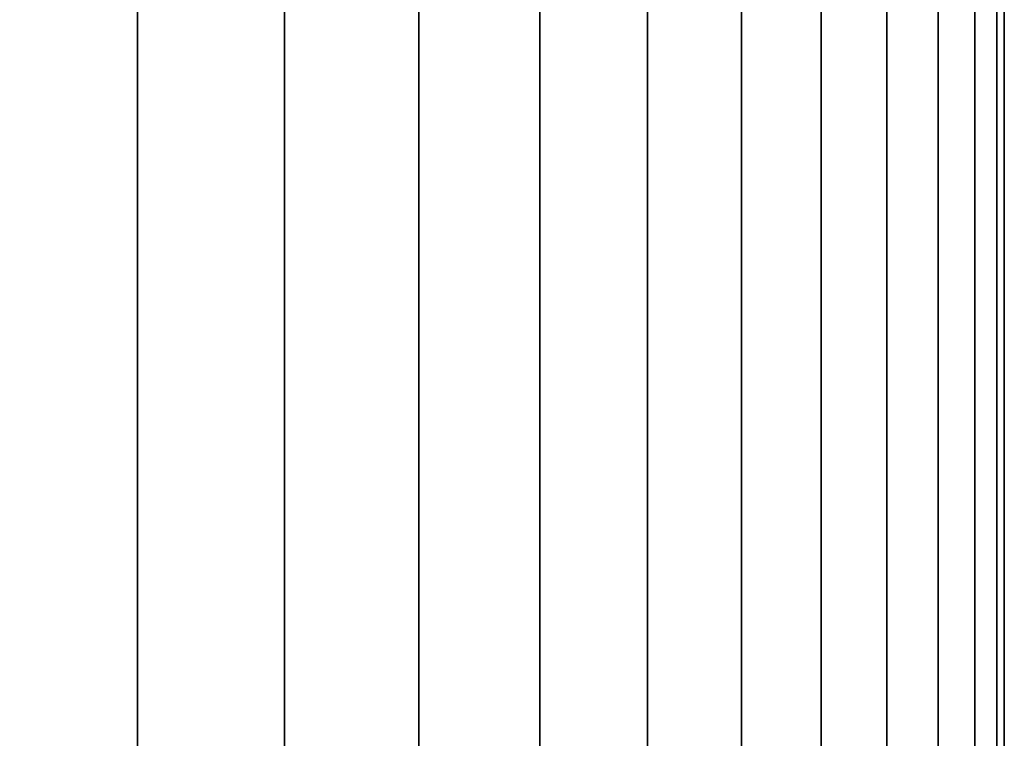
# Model space of a CAD drawing. Header units: metres. Extents: x -109 to 109, y -342 to 66.
# Tile 119 of 256: x -64.66 to -62, y 18.12 to 20.06. Entities that reach past the tile are written whole.
import ezdxf

# ---------------------------------------------------------------- set-up
doc = ezdxf.new("R2010")
doc.units = ezdxf.units.M
doc.layers.add('solid_K_24_62_16_000B91', color=7, linetype='CONTINUOUS')

msp = doc.modelspace()

# ---------------------------------------------------------------- linework, layer by layer
at = {"layer": 'solid_K_24_62_16_000B91'}
for points in [[(-64.339279, 21, 7.897266), (-64.769257, 21, 8.522886), (-64.769257, -9, 8.522886), (-64.339287, -9, 7.897281)], [(-64.769257, 21, -8.522886), (-64.339279, 21, -7.897266), (-64.339287, -9, -7.897281), (-64.769257, -9, -8.522886)], [(-63.942631, 21, 7.25), (-64.339279, 21, 7.897266), (-64.339287, -9, 7.897281), (-63.942646, -9, 7.250021)], [(-64.339279, 21, -7.897266), (-63.942631, 21, -7.25), (-63.942646, -9, -7.250021), (-64.339287, -9, -7.897281)], [(-63.580406, 21, 6.582862), (-63.942631, 21, 7.25), (-63.942646, -9, 7.250021), (-63.580418, -9, 6.582885)], [(-63.942631, 21, -7.25), (-63.580406, 21, -6.582862), (-63.580418, -9, -6.582885), (-63.942646, -9, -7.250021)], [(-63.25359, 21, 5.897681), (-63.580406, 21, 6.582862), (-63.580418, -9, 6.582885), (-63.253601, -9, 5.897699)], [(-63.580406, 21, -6.582862), (-63.25359, 21, -5.897681), (-63.253601, -9, -5.897699), (-63.580418, -9, -6.582885)], [(-62.963085, 21, 5.196335), (-63.25359, 21, 5.897681), (-63.253601, -9, 5.897699), (-62.963089, -9, 5.196345)], [(-63.25359, 21, -5.897681), (-62.963085, 21, -5.196335), (-62.963089, -9, -5.196345), (-63.253601, -9, -5.897699)], [(-62.709679, 21, 4.480746), (-62.963085, 21, 5.196335), (-62.963089, -9, 5.196345), (-62.709682, -9, 4.480746)], [(-62.963085, 21, -5.196335), (-62.709679, 21, -4.480746), (-62.709682, -9, -4.480746), (-62.963089, -9, -5.196345)], [(-62.494076, 21, 3.752876), (-62.709679, 21, 4.480746), (-62.709682, -9, 4.480746), (-62.494076, -9, 3.752865)], [(-62.709679, 21, -4.480746), (-62.494076, 21, -3.752876), (-62.494076, -9, -3.752865), (-62.709682, -9, -4.480746)], [(-62.31686, 21, 3.014719), (-62.494076, 21, 3.752876), (-62.494076, -9, 3.752865), (-62.316856, -9, 3.014699)], [(-62.494076, 21, -3.752876), (-62.31686, 21, -3.014719), (-62.316856, -9, -3.014699), (-62.494076, -9, -3.752865)], [(-62.17852, 21, 2.2683), (-62.31686, 21, 3.014719), (-62.316856, -9, 3.014699), (-62.178516, -9, 2.268274)], [(-62.31686, 21, -3.014719), (-62.17852, 21, -2.2683), (-62.178516, -9, -2.268274), (-62.316856, -9, -3.014699)], [(-62.079433, 21, 1.515663), (-62.17852, 21, 2.2683), (-62.178516, -9, 2.268274), (-62.07943, -9, 1.515638)], [(-62.17852, 21, -2.2683), (-62.079433, 21, -1.515663), (-62.07943, -9, -1.515638), (-62.178516, -9, -2.268274)], [(-62.019871, 21, 0.758871), (-62.079433, 21, 1.515663), (-62.07943, -9, 1.515638), (-62.019871, -9, 0.758854)], [(-62.079433, 21, -1.515663), (-62.019871, 21, -0.758871), (-62.019871, -9, -0.758854), (-62.07943, -9, -1.515638)], [(-62, 21), (-62.019871, 21, 0.758871), (-62.019871, -9, 0.758854), (-62, -9)], [(-62.019871, 21, -0.758871), (-62, 21), (-62, -9), (-62.019871, -9, -0.758854)]]:
    msp.add_3dface(points, dxfattribs=at)

doc.saveas('drawing.dxf')
